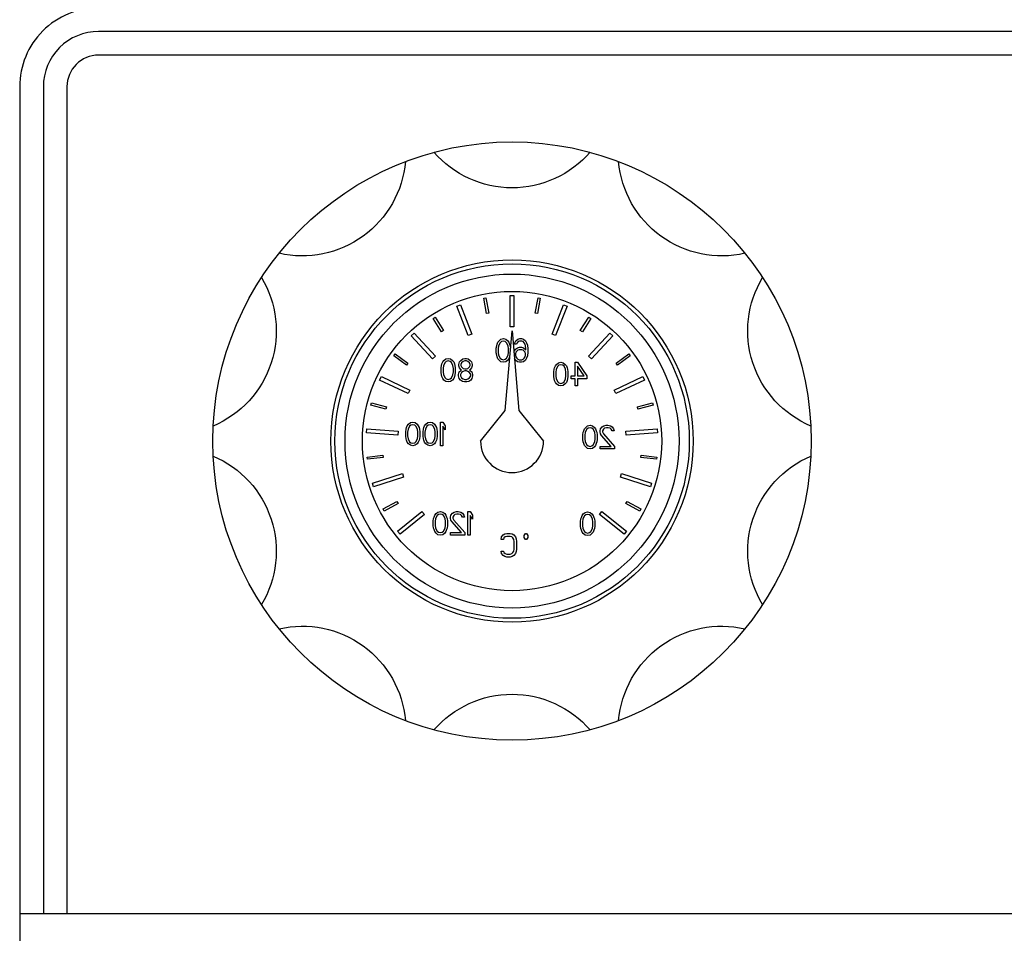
# Model space of a CAD drawing. Header units: millimetres. Extents: x -727 to 69715, y -15705 to 98123.
# Tile 162 of 256: x 38818 to 38943, y -8667 to -8551. Entities that reach past the tile are written whole.
import ezdxf

# ---------------------------------------------------------------- set-up
doc = ezdxf.new("R2010")
doc.units = ezdxf.units.MM

# ---------------------------------------------------------------- blocks, each defined once
blk = doc.blocks.new('*U33')
blk.add_arc((0, -8.96), 13.12, 40.9361, 139.0639)
blk = doc.blocks.new('*U34')
at = {"color": 0, "linetype": 'ByBlock', "lineweight": -2, "transparency": 16777216}
for p, rotation in [((-844.6, 2147.53), 180), ((-865.94, 2140.6), 215.9999999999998), ((-823.26, 2140.6), 143.9999999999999), ((-879.13, 2122.44), 251.9999999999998), ((-810.07, 2122.44), 107.9999999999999), ((-879.13, 2100), 287.9999999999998), ((-810.07, 2100), 71.9999999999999), ((-865.94, 2081.85), 323.9999999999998), ((-823.26, 2081.85), 35.99999999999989)]:
    blk.add_blockref('*U33', p, dxfattribs=dict(at, rotation=rotation))
blk.add_blockref('*U33', (-844.6, 2074.91), dxfattribs=at)

msp = doc.modelspace()

# ---------------------------------------------------------------- linework, layer by layer
at = {"color": 0, "linetype": 'Continuous', "lineweight": -2}
for p, q in [((38877.26, -8586.21), (38877.55, -8586.16)), ((38877.63, -8588.18), (38877.26, -8586.21)), ((38877.55, -8586.16), (38877.93, -8588.12)), ((38880.61, -8585.86), (38881.11, -8585.86)), ((38880.61, -8589.86), (38880.61, -8585.86)), ((38881.11, -8585.86), (38881.11, -8589.86)), ((38883.79, -8588.12), (38884.16, -8586.16)), ((38884.45, -8586.21), (38884.08, -8588.18)), ((38884.16, -8586.16), (38884.45, -8586.21)), ((38873.84, -8587.24), (38874.31, -8587.06)), ((38875.31, -8590.96), (38873.84, -8587.24)), ((38874.31, -8587.06), (38875.77, -8590.78)), ((38885.94, -8590.78), (38887.4, -8587.06)), ((38887.87, -8587.24), (38886.4, -8590.96)), ((38887.4, -8587.06), (38887.87, -8587.24)), ((38870.86, -8588.79), (38871.11, -8588.63)), ((38871.11, -8588.63), (38872.18, -8590.33)), ((38877.93, -8588.12), (38877.63, -8588.18)), ((38884.08, -8588.18), (38883.79, -8588.12)), ((38889.53, -8590.33), (38890.6, -8588.63)), ((38890.6, -8588.63), (38890.86, -8588.79)), ((38871.92, -8590.49), (38870.86, -8588.79)), ((38881.11, -8589.86), (38880.61, -8589.86)), ((38890.86, -8588.79), (38889.79, -8590.49)), ((38868.06, -8591), (38868.42, -8590.66)), ((38870.78, -8593.93), (38868.06, -8591)), ((38868.42, -8590.66), (38871.15, -8593.59)), ((38872.18, -8590.33), (38871.92, -8590.49)), ((38875.77, -8590.78), (38875.31, -8590.96)), ((38879.97, -8600.46), (38880.86, -8590.36)), ((38880.86, -8590.36), (38881.74, -8600.46)), ((38886.4, -8590.96), (38885.94, -8590.78)), ((38889.79, -8590.49), (38889.53, -8590.33)), ((38890.56, -8593.59), (38893.29, -8590.66)), ((38893.66, -8591), (38890.93, -8593.93)), ((38893.29, -8590.66), (38893.66, -8591)), ((38878.86, -8592.57), (38878.91, -8592.25)), ((38878.91, -8592.25), (38878.96, -8592.06)), ((38878.96, -8592.06), (38879.06, -8591.81)), ((38879.06, -8591.81), (38879.21, -8591.62)), ((38879.16, -8592.25), (38879.11, -8592.64)), ((38879.36, -8591.87), (38879.16, -8592.25)), ((38879.21, -8591.62), (38879.46, -8591.42)), ((38879.51, -8591.74), (38879.36, -8591.87)), ((38879.46, -8591.42), (38879.76, -8591.36)), ((38879.76, -8591.68), (38879.51, -8591.74)), ((38879.76, -8591.36), (38880.06, -8591.42)), ((38880.01, -8591.74), (38879.76, -8591.68)), ((38880.16, -8591.87), (38880.01, -8591.74)), ((38880.06, -8591.42), (38880.31, -8591.62)), ((38880.36, -8592.25), (38880.16, -8591.87)), ((38880.31, -8591.62), (38880.46, -8591.81)), ((38880.41, -8592.64), (38880.36, -8592.25)), ((38880.46, -8591.81), (38880.56, -8592.06)), ((38880.56, -8592.06), (38880.61, -8592.25)), ((38880.61, -8592.25), (38880.66, -8592.57)), ((38881.16, -8592.06), (38881.21, -8591.87)), ((38881.41, -8592.06), (38881.16, -8592.06)), ((38881.21, -8591.87), (38881.36, -8591.62)), ((38881.36, -8591.62), (38881.61, -8591.42)), ((38881.51, -8591.87), (38881.41, -8592.06)), ((38881.66, -8591.74), (38881.51, -8591.87)), ((38881.56, -8592.51), (38881.81, -8592.45)), ((38881.61, -8591.42), (38881.86, -8591.36)), ((38881.81, -8591.68), (38881.66, -8591.74)), ((38882.11, -8591.68), (38881.81, -8591.68)), ((38881.81, -8592.45), (38882.06, -8592.45)), ((38881.86, -8591.36), (38882.06, -8591.36)), ((38882.06, -8591.36), (38882.31, -8591.42)), ((38882.06, -8592.45), (38882.31, -8592.51)), ((38882.26, -8591.74), (38882.11, -8591.68)), ((38882.41, -8591.87), (38882.26, -8591.74)), ((38882.31, -8591.42), (38882.56, -8591.62)), ((38882.51, -8592.06), (38882.41, -8591.87)), ((38882.56, -8592.25), (38882.51, -8592.06)), ((38882.56, -8591.62), (38882.71, -8591.87)), ((38882.61, -8592.64), (38882.56, -8592.25)), ((38882.71, -8591.87), (38882.81, -8592.19)), ((38882.81, -8592.19), (38882.86, -8592.64)), ((38865.85, -8593.54), (38866.03, -8593.3)), ((38867.46, -8594.72), (38865.85, -8593.54)), ((38866.03, -8593.3), (38867.64, -8594.48)), ((38871.15, -8593.59), (38870.78, -8593.93)), ((38878.86, -8593.15), (38878.86, -8592.57)), ((38878.91, -8593.47), (38878.86, -8593.15)), ((38878.96, -8593.66), (38878.91, -8593.47)), ((38879.06, -8593.91), (38878.96, -8593.66)), ((38879.11, -8592.64), (38879.11, -8593.08)), ((38879.11, -8593.08), (38879.16, -8593.47)), ((38879.16, -8593.47), (38879.36, -8593.85)), ((38880.16, -8593.85), (38880.36, -8593.47)), ((38880.36, -8593.47), (38880.41, -8593.08)), ((38880.41, -8593.08), (38880.41, -8592.64)), ((38880.56, -8593.66), (38880.46, -8593.91)), ((38881.1, -8593.09), (38881.16, -8592.89)), ((38881.16, -8592.89), (38881.31, -8592.7)), ((38881.31, -8592.7), (38881.56, -8592.51)), ((38881.36, -8593.08), (38881.31, -8593.28)), ((38881.31, -8593.28), (38881.31, -8593.47)), ((38881.31, -8593.47), (38881.36, -8593.66)), ((38881.46, -8592.96), (38881.36, -8593.08)), ((38881.36, -8593.66), (38881.46, -8593.85)), ((38881.61, -8592.83), (38881.46, -8592.96)), ((38881.76, -8592.76), (38881.61, -8592.83)), ((38882.11, -8592.76), (38881.76, -8592.76)), ((38882.26, -8592.83), (38882.11, -8592.76)), ((38882.41, -8592.96), (38882.26, -8592.83)), ((38882.31, -8592.51), (38882.61, -8592.76)), ((38882.51, -8593.08), (38882.41, -8592.96)), ((38882.41, -8593.85), (38882.51, -8593.66)), ((38882.56, -8593.28), (38882.51, -8593.08)), ((38882.51, -8593.66), (38882.56, -8593.47)), ((38882.56, -8593.47), (38882.56, -8593.28)), ((38882.61, -8592.76), (38882.61, -8592.64)), ((38882.81, -8593.53), (38882.71, -8593.85)), ((38882.86, -8593.08), (38882.81, -8593.53)), ((38882.86, -8592.64), (38882.86, -8593.08)), ((38890.93, -8593.93), (38890.56, -8593.59)), ((38894.07, -8594.48), (38895.69, -8593.3)), ((38895.86, -8593.54), (38894.25, -8594.72)), ((38895.69, -8593.3), (38895.86, -8593.54)), ((38867.64, -8594.48), (38867.46, -8594.72)), ((38871.86, -8595.07), (38871.91, -8594.75)), ((38871.91, -8594.75), (38871.96, -8594.56)), ((38871.96, -8594.56), (38872.06, -8594.31)), ((38872.06, -8594.31), (38872.21, -8594.12)), ((38872.16, -8594.75), (38872.11, -8595.14)), ((38872.36, -8594.37), (38872.16, -8594.75)), ((38872.21, -8594.12), (38872.46, -8593.92)), ((38872.51, -8594.24), (38872.36, -8594.37)), ((38872.46, -8593.92), (38872.76, -8593.86)), ((38872.76, -8594.18), (38872.51, -8594.24)), ((38872.76, -8593.86), (38873.06, -8593.92)), ((38873.01, -8594.24), (38872.76, -8594.18)), ((38873.16, -8594.37), (38873.01, -8594.24)), ((38873.06, -8593.92), (38873.31, -8594.12)), ((38873.36, -8594.75), (38873.16, -8594.37)), ((38873.31, -8594.12), (38873.46, -8594.31)), ((38873.41, -8595.14), (38873.36, -8594.75)), ((38873.46, -8594.31), (38873.56, -8594.56)), ((38873.56, -8594.56), (38873.61, -8594.75)), ((38873.61, -8594.75), (38873.66, -8595.07)), ((38874.11, -8594.63), (38874.21, -8594.31)), ((38874.11, -8594.82), (38874.11, -8594.63)), ((38874.21, -8595.07), (38874.11, -8594.82)), ((38874.21, -8594.31), (38874.36, -8594.12)), ((38874.36, -8594.12), (38874.61, -8593.92)), ((38874.46, -8594.43), (38874.36, -8594.63)), ((38874.36, -8594.63), (38874.36, -8594.75)), ((38874.36, -8594.75), (38874.46, -8594.95)), ((38874.66, -8594.24), (38874.46, -8594.43)), ((38874.46, -8594.95), (38874.66, -8595.14)), ((38874.61, -8593.92), (38874.86, -8593.86)), ((38874.86, -8594.18), (38874.66, -8594.24)), ((38874.86, -8593.86), (38875.06, -8593.86)), ((38875.06, -8594.18), (38874.86, -8594.18)), ((38875.06, -8593.86), (38875.31, -8593.92)), ((38875.26, -8594.24), (38875.06, -8594.18)), ((38875.46, -8594.43), (38875.26, -8594.24)), ((38875.26, -8595.14), (38875.46, -8594.95)), ((38875.31, -8593.92), (38875.56, -8594.12)), ((38875.56, -8594.63), (38875.46, -8594.43)), ((38875.46, -8594.95), (38875.56, -8594.75)), ((38875.56, -8594.12), (38875.71, -8594.31)), ((38875.56, -8594.75), (38875.56, -8594.63)), ((38875.71, -8594.31), (38875.81, -8594.63)), ((38875.81, -8594.82), (38875.71, -8595.07)), ((38875.81, -8594.63), (38875.81, -8594.82)), ((38879.21, -8594.11), (38879.06, -8593.91)), ((38879.46, -8594.3), (38879.21, -8594.11)), ((38879.36, -8593.85), (38879.51, -8593.98)), ((38879.76, -8594.36), (38879.46, -8594.3)), ((38879.51, -8593.98), (38879.76, -8594.04)), ((38879.76, -8594.04), (38880.01, -8593.98)), ((38880.06, -8594.3), (38879.76, -8594.36)), ((38880.01, -8593.98), (38880.16, -8593.85)), ((38880.31, -8594.11), (38880.06, -8594.3)), ((38880.46, -8593.91), (38880.31, -8594.11)), ((38881.31, -8594.11), (38881.16, -8593.86)), ((38881.56, -8594.3), (38881.31, -8594.11)), ((38881.46, -8593.85), (38881.61, -8593.98)), ((38881.81, -8594.36), (38881.56, -8594.3)), ((38881.61, -8593.98), (38881.76, -8594.04)), ((38881.76, -8594.04), (38882.11, -8594.04)), ((38882.06, -8594.36), (38881.81, -8594.36)), ((38882.31, -8594.3), (38882.06, -8594.36)), ((38882.11, -8594.04), (38882.26, -8593.98)), ((38882.26, -8593.98), (38882.41, -8593.85)), ((38882.56, -8594.11), (38882.31, -8594.3)), ((38882.71, -8593.85), (38882.56, -8594.11)), ((38886.26, -8595.06), (38886.36, -8594.81)), ((38886.36, -8594.81), (38886.51, -8594.62)), ((38886.66, -8594.87), (38886.46, -8595.25)), ((38886.51, -8594.62), (38886.76, -8594.42)), ((38886.81, -8594.74), (38886.66, -8594.87)), ((38886.76, -8594.42), (38887.06, -8594.36)), ((38887.06, -8594.68), (38886.81, -8594.74)), ((38887.06, -8594.36), (38887.36, -8594.42)), ((38887.31, -8594.74), (38887.06, -8594.68)), ((38887.46, -8594.87), (38887.31, -8594.74)), ((38887.36, -8594.42), (38887.61, -8594.62)), ((38887.66, -8595.25), (38887.46, -8594.87)), ((38887.61, -8594.62), (38887.76, -8594.81)), ((38887.76, -8594.81), (38887.86, -8595.06)), ((38888.86, -8594.36), (38889.16, -8594.36)), ((38888.86, -8596.08), (38888.86, -8594.36)), ((38889.16, -8594.36), (38890.36, -8596.08)), ((38890.01, -8596.08), (38889.16, -8594.87)), ((38889.16, -8594.87), (38889.16, -8596.08)), ((38894.25, -8594.72), (38894.07, -8594.48)), ((38864.05, -8596.62), (38864.27, -8596.17)), ((38864.27, -8596.17), (38867.88, -8597.89)), ((38871.86, -8595.65), (38871.86, -8595.07)), ((38871.91, -8595.97), (38871.86, -8595.65)), ((38871.96, -8596.16), (38871.91, -8595.97)), ((38872.06, -8596.41), (38871.96, -8596.16)), ((38872.11, -8595.14), (38872.11, -8595.58)), ((38872.11, -8595.58), (38872.16, -8595.97)), ((38872.16, -8595.97), (38872.36, -8596.35)), ((38873.16, -8596.35), (38873.36, -8595.97)), ((38873.36, -8595.97), (38873.41, -8595.58)), ((38873.41, -8595.58), (38873.41, -8595.14)), ((38873.56, -8596.16), (38873.46, -8596.41)), ((38873.61, -8595.97), (38873.56, -8596.16)), ((38873.66, -8595.65), (38873.61, -8595.97)), ((38873.66, -8595.07), (38873.66, -8595.65)), ((38874.06, -8595.9), (38874.16, -8595.58)), ((38874.06, -8596.09), (38874.06, -8595.9)), ((38874.16, -8596.41), (38874.06, -8596.09)), ((38874.16, -8595.58), (38874.36, -8595.39)), ((38874.36, -8595.26), (38874.21, -8595.07)), ((38874.46, -8595.65), (38874.31, -8595.9)), ((38874.31, -8595.9), (38874.31, -8596.09)), ((38874.31, -8596.09), (38874.46, -8596.35)), ((38874.46, -8595.33), (38874.36, -8595.26)), ((38874.36, -8595.39), (38874.46, -8595.33)), ((38874.66, -8595.52), (38874.46, -8595.65)), ((38874.66, -8595.14), (38874.86, -8595.2)), ((38874.86, -8595.46), (38874.66, -8595.52)), ((38874.86, -8595.2), (38875.06, -8595.2)), ((38875.06, -8595.46), (38874.86, -8595.46)), ((38875.06, -8595.2), (38875.26, -8595.14)), ((38875.26, -8595.52), (38875.06, -8595.46)), ((38875.46, -8595.65), (38875.26, -8595.52)), ((38875.56, -8595.26), (38875.46, -8595.33)), ((38875.46, -8595.33), (38875.56, -8595.39)), ((38875.61, -8595.9), (38875.46, -8595.65)), ((38875.46, -8596.35), (38875.61, -8596.09)), ((38875.71, -8595.07), (38875.56, -8595.26)), ((38875.56, -8595.39), (38875.76, -8595.58)), ((38875.61, -8596.09), (38875.61, -8595.9)), ((38875.76, -8595.58), (38875.86, -8595.9)), ((38875.86, -8596.09), (38875.76, -8596.41)), ((38875.86, -8595.9), (38875.86, -8596.09)), ((38886.16, -8595.57), (38886.21, -8595.25)), ((38886.16, -8596.15), (38886.16, -8595.57)), ((38886.21, -8596.47), (38886.16, -8596.15)), ((38886.21, -8595.25), (38886.26, -8595.06)), ((38886.46, -8595.25), (38886.41, -8595.64)), ((38886.41, -8595.64), (38886.41, -8596.08)), ((38886.41, -8596.08), (38886.46, -8596.47)), ((38887.71, -8595.64), (38887.66, -8595.25)), ((38887.66, -8596.47), (38887.71, -8596.08)), ((38887.71, -8596.08), (38887.71, -8595.64)), ((38887.86, -8595.06), (38887.91, -8595.25)), ((38887.91, -8595.25), (38887.96, -8595.57)), ((38887.96, -8596.15), (38887.91, -8596.47)), ((38887.96, -8595.57), (38887.96, -8596.15)), ((38888.36, -8596.08), (38888.86, -8596.08)), ((38888.36, -8596.47), (38888.36, -8596.08)), ((38889.16, -8596.08), (38890.01, -8596.08)), ((38890.36, -8596.08), (38890.36, -8596.47)), ((38893.84, -8597.89), (38897.45, -8596.17)), ((38897.45, -8596.17), (38897.66, -8596.62)), ((38867.66, -8598.34), (38864.05, -8596.62)), ((38872.21, -8596.61), (38872.06, -8596.41)), ((38872.46, -8596.8), (38872.21, -8596.61)), ((38872.36, -8596.35), (38872.51, -8596.48)), ((38872.76, -8596.86), (38872.46, -8596.8)), ((38872.51, -8596.48), (38872.76, -8596.54)), ((38872.76, -8596.54), (38873.01, -8596.48)), ((38873.06, -8596.8), (38872.76, -8596.86)), ((38873.01, -8596.48), (38873.16, -8596.35)), ((38873.31, -8596.61), (38873.06, -8596.8)), ((38873.46, -8596.41), (38873.31, -8596.61)), ((38874.31, -8596.61), (38874.16, -8596.41)), ((38874.56, -8596.8), (38874.31, -8596.61)), ((38874.46, -8596.35), (38874.66, -8596.48)), ((38874.81, -8596.86), (38874.56, -8596.8)), ((38874.66, -8596.48), (38874.86, -8596.54)), ((38875.11, -8596.86), (38874.81, -8596.86)), ((38874.86, -8596.54), (38875.06, -8596.54)), ((38875.06, -8596.54), (38875.26, -8596.48)), ((38875.36, -8596.8), (38875.11, -8596.86)), ((38875.26, -8596.48), (38875.46, -8596.35)), ((38875.61, -8596.61), (38875.36, -8596.8)), ((38875.76, -8596.41), (38875.61, -8596.61)), ((38886.26, -8596.66), (38886.21, -8596.47)), ((38886.36, -8596.91), (38886.26, -8596.66)), ((38886.51, -8597.11), (38886.36, -8596.91)), ((38886.46, -8596.47), (38886.66, -8596.85)), ((38886.76, -8597.3), (38886.51, -8597.11)), ((38886.66, -8596.85), (38886.81, -8596.98)), ((38887.06, -8597.36), (38886.76, -8597.3)), ((38886.81, -8596.98), (38887.06, -8597.04)), ((38887.06, -8597.04), (38887.31, -8596.98)), ((38887.36, -8597.3), (38887.06, -8597.36)), ((38887.31, -8596.98), (38887.46, -8596.85)), ((38887.61, -8597.11), (38887.36, -8597.3)), ((38887.46, -8596.85), (38887.66, -8596.47)), ((38887.76, -8596.91), (38887.61, -8597.11)), ((38887.86, -8596.66), (38887.76, -8596.91)), ((38887.91, -8596.47), (38887.86, -8596.66)), ((38888.86, -8596.47), (38888.36, -8596.47)), ((38888.86, -8597.36), (38888.86, -8596.47)), ((38889.16, -8597.36), (38888.86, -8597.36)), ((38890.36, -8596.47), (38889.16, -8596.47)), ((38889.16, -8596.47), (38889.16, -8597.36)), ((38897.66, -8596.62), (38894.05, -8598.34)), ((38867.88, -8597.89), (38867.66, -8598.34)), ((38894.05, -8598.34), (38893.84, -8597.89)), ((38862.93, -8599.8), (38863, -8599.51)), ((38864.86, -8600.3), (38862.93, -8599.8)), ((38863, -8599.51), (38864.94, -8600.01)), ((38896.77, -8600.01), (38898.71, -8599.51)), ((38898.79, -8599.8), (38896.85, -8600.3)), ((38898.71, -8599.51), (38898.79, -8599.8)), ((38864.94, -8600.01), (38864.86, -8600.3)), ((38876.86, -8604.36), (38879.97, -8600.46)), ((38881.74, -8600.46), (38884.86, -8604.36)), ((38896.85, -8600.3), (38896.77, -8600.01)), ((38867.46, -8602.66), (38867.56, -8602.41)), ((38867.56, -8602.41), (38867.71, -8602.22)), ((38867.86, -8602.47), (38867.66, -8602.85)), ((38867.71, -8602.22), (38867.96, -8602.02)), ((38868.01, -8602.34), (38867.86, -8602.47)), ((38867.96, -8602.02), (38868.26, -8601.96)), ((38868.26, -8602.28), (38868.01, -8602.34)), ((38868.26, -8601.96), (38868.56, -8602.02)), ((38868.51, -8602.34), (38868.26, -8602.28)), ((38868.66, -8602.47), (38868.51, -8602.34)), ((38868.56, -8602.02), (38868.81, -8602.22)), ((38868.86, -8602.85), (38868.66, -8602.47)), ((38868.81, -8602.22), (38868.96, -8602.41)), ((38868.96, -8602.41), (38869.06, -8602.66)), ((38869.66, -8602.66), (38869.76, -8602.41)), ((38869.76, -8602.41), (38869.91, -8602.22)), ((38870.06, -8602.47), (38869.86, -8602.85)), ((38869.91, -8602.22), (38870.16, -8602.02)), ((38870.21, -8602.34), (38870.06, -8602.47)), ((38870.16, -8602.02), (38870.46, -8601.96)), ((38870.46, -8602.28), (38870.21, -8602.34)), ((38870.46, -8601.96), (38870.76, -8602.02)), ((38870.71, -8602.34), (38870.46, -8602.28)), ((38870.86, -8602.47), (38870.71, -8602.34)), ((38870.76, -8602.02), (38871.01, -8602.22)), ((38871.06, -8602.85), (38870.86, -8602.47)), ((38871.01, -8602.22), (38871.16, -8602.41)), ((38871.16, -8602.41), (38871.26, -8602.66)), ((38871.76, -8601.96), (38872.06, -8601.96)), ((38871.76, -8604.96), (38871.76, -8601.96)), ((38872.06, -8601.96), (38872.36, -8602.41)), ((38872.06, -8602.47), (38872.06, -8604.96)), ((38872.36, -8602.92), (38872.06, -8602.47)), ((38872.36, -8602.41), (38872.36, -8602.92)), ((38890.21, -8602.62), (38890.46, -8602.42)), ((38890.46, -8602.42), (38890.76, -8602.36)), ((38890.76, -8602.36), (38891.06, -8602.42)), ((38891.06, -8602.42), (38891.31, -8602.62)), ((38892.31, -8602.55), (38892.51, -8602.42)), ((38892.51, -8602.42), (38892.81, -8602.36)), ((38892.81, -8602.36), (38893.01, -8602.36)), ((38893.01, -8602.36), (38893.36, -8602.42)), ((38893.36, -8602.42), (38893.56, -8602.55)), ((38862.38, -8603.32), (38862.42, -8602.82)), ((38866.37, -8603.6), (38862.38, -8603.32)), ((38862.42, -8602.82), (38866.41, -8603.1)), ((38866.41, -8603.1), (38866.37, -8603.6)), ((38867.36, -8603.17), (38867.41, -8602.85)), ((38867.36, -8603.75), (38867.36, -8603.17)), ((38867.41, -8604.07), (38867.36, -8603.75)), ((38867.41, -8602.85), (38867.46, -8602.66)), ((38867.66, -8602.85), (38867.61, -8603.24)), ((38867.61, -8603.24), (38867.61, -8603.68)), ((38867.61, -8603.68), (38867.66, -8604.07)), ((38868.91, -8603.24), (38868.86, -8602.85)), ((38868.86, -8604.07), (38868.91, -8603.68)), ((38868.91, -8603.68), (38868.91, -8603.24)), ((38869.06, -8602.66), (38869.11, -8602.85)), ((38869.11, -8602.85), (38869.16, -8603.17)), ((38869.16, -8603.75), (38869.11, -8604.07)), ((38869.16, -8603.17), (38869.16, -8603.75)), ((38869.56, -8603.17), (38869.61, -8602.85)), ((38869.56, -8603.75), (38869.56, -8603.17)), ((38869.61, -8604.07), (38869.56, -8603.75)), ((38869.61, -8602.85), (38869.66, -8602.66)), ((38869.86, -8602.85), (38869.81, -8603.24)), ((38869.81, -8603.24), (38869.81, -8603.68)), ((38869.81, -8603.68), (38869.86, -8604.07)), ((38871.11, -8603.24), (38871.06, -8602.85)), ((38871.06, -8604.07), (38871.11, -8603.68)), ((38871.11, -8603.68), (38871.11, -8603.24)), ((38871.26, -8602.66), (38871.31, -8602.85)), ((38871.31, -8602.85), (38871.36, -8603.17)), ((38871.36, -8603.75), (38871.31, -8604.07)), ((38871.36, -8603.17), (38871.36, -8603.75)), ((38889.86, -8603.57), (38889.91, -8603.25)), ((38889.86, -8604.15), (38889.86, -8603.57)), ((38889.91, -8603.25), (38889.96, -8603.06)), ((38889.96, -8603.06), (38890.06, -8602.81)), ((38890.06, -8602.81), (38890.21, -8602.62)), ((38890.16, -8603.25), (38890.11, -8603.64)), ((38890.11, -8603.64), (38890.11, -8604.08)), ((38890.36, -8602.87), (38890.16, -8603.25)), ((38890.51, -8602.74), (38890.36, -8602.87)), ((38890.76, -8602.68), (38890.51, -8602.74)), ((38891.01, -8602.74), (38890.76, -8602.68)), ((38891.16, -8602.87), (38891.01, -8602.74)), ((38891.36, -8603.25), (38891.16, -8602.87)), ((38891.31, -8602.62), (38891.46, -8602.81)), ((38891.41, -8603.64), (38891.36, -8603.25)), ((38891.41, -8604.08), (38891.41, -8603.64)), ((38891.46, -8602.81), (38891.56, -8603.06)), ((38891.56, -8603.06), (38891.61, -8603.25)), ((38891.61, -8603.25), (38891.66, -8603.57)), ((38891.66, -8603.57), (38891.66, -8604.15)), ((38892.06, -8603.06), (38892.11, -8602.81)), ((38892.06, -8603.19), (38892.06, -8603.06)), ((38892.11, -8603.45), (38892.06, -8603.19)), ((38892.11, -8602.81), (38892.31, -8602.55)), ((38892.21, -8603.64), (38892.11, -8603.45)), ((38893.46, -8605.04), (38892.21, -8603.64)), ((38892.46, -8602.87), (38892.36, -8603.06)), ((38892.36, -8603.06), (38892.36, -8603.19)), ((38892.36, -8603.19), (38892.46, -8603.45)), ((38892.61, -8602.74), (38892.46, -8602.87)), ((38892.46, -8603.45), (38893.86, -8605.04)), ((38892.86, -8602.68), (38892.61, -8602.74)), ((38893.06, -8602.68), (38892.86, -8602.68)), ((38893.31, -8602.74), (38893.06, -8602.68)), ((38893.46, -8602.87), (38893.31, -8602.74)), ((38893.56, -8603.06), (38893.46, -8602.87)), ((38893.56, -8602.55), (38893.76, -8602.81)), ((38893.81, -8603.06), (38893.56, -8603.06)), ((38893.76, -8602.81), (38893.81, -8603.06)), ((38895.3, -8603.1), (38899.29, -8602.82)), ((38895.34, -8603.6), (38895.3, -8603.1)), ((38899.33, -8603.32), (38895.34, -8603.6)), ((38899.29, -8602.82), (38899.33, -8603.32)), ((38867.46, -8604.26), (38867.41, -8604.07)), ((38867.56, -8604.51), (38867.46, -8604.26)), ((38867.71, -8604.71), (38867.56, -8604.51)), ((38867.66, -8604.07), (38867.86, -8604.45)), ((38867.96, -8604.9), (38867.71, -8604.71)), ((38867.86, -8604.45), (38868.01, -8604.58)), ((38868.26, -8604.96), (38867.96, -8604.9)), ((38868.01, -8604.58), (38868.26, -8604.64)), ((38868.26, -8604.64), (38868.51, -8604.58)), ((38868.56, -8604.9), (38868.26, -8604.96)), ((38868.51, -8604.58), (38868.66, -8604.45)), ((38868.81, -8604.71), (38868.56, -8604.9)), ((38868.66, -8604.45), (38868.86, -8604.07)), ((38868.96, -8604.51), (38868.81, -8604.71)), ((38869.06, -8604.26), (38868.96, -8604.51)), ((38869.11, -8604.07), (38869.06, -8604.26)), ((38869.66, -8604.26), (38869.61, -8604.07)), ((38869.76, -8604.51), (38869.66, -8604.26)), ((38869.91, -8604.71), (38869.76, -8604.51)), ((38869.86, -8604.07), (38870.06, -8604.45)), ((38870.16, -8604.9), (38869.91, -8604.71)), ((38870.06, -8604.45), (38870.21, -8604.58)), ((38870.46, -8604.96), (38870.16, -8604.9)), ((38870.21, -8604.58), (38870.46, -8604.64)), ((38870.46, -8604.64), (38870.71, -8604.58)), ((38870.76, -8604.9), (38870.46, -8604.96)), ((38870.71, -8604.58), (38870.86, -8604.45)), ((38871.01, -8604.71), (38870.76, -8604.9)), ((38870.86, -8604.45), (38871.06, -8604.07)), ((38871.16, -8604.51), (38871.01, -8604.71)), ((38871.26, -8604.26), (38871.16, -8604.51)), ((38871.31, -8604.07), (38871.26, -8604.26)), ((38872.06, -8604.96), (38871.76, -8604.96)), ((38889.91, -8604.47), (38889.86, -8604.15)), ((38889.96, -8604.66), (38889.91, -8604.47)), ((38890.06, -8604.91), (38889.96, -8604.66)), ((38890.21, -8605.11), (38890.06, -8604.91)), ((38890.11, -8604.08), (38890.16, -8604.47)), ((38890.16, -8604.47), (38890.36, -8604.85)), ((38890.36, -8604.85), (38890.51, -8604.98)), ((38890.51, -8604.98), (38890.76, -8605.04)), ((38890.76, -8605.04), (38891.01, -8604.98)), ((38891.01, -8604.98), (38891.16, -8604.85)), ((38891.16, -8604.85), (38891.36, -8604.47)), ((38891.46, -8604.91), (38891.31, -8605.11)), ((38891.36, -8604.47), (38891.41, -8604.08)), ((38891.56, -8604.66), (38891.46, -8604.91)), ((38891.61, -8604.47), (38891.56, -8604.66)), ((38891.66, -8604.15), (38891.61, -8604.47)), ((38862.47, -8606.39), (38864.45, -8606.15)), ((38864.45, -8606.15), (38864.49, -8606.45)), ((38890.46, -8605.3), (38890.21, -8605.11)), ((38890.76, -8605.36), (38890.46, -8605.3)), ((38891.06, -8605.3), (38890.76, -8605.36)), ((38891.31, -8605.11), (38891.06, -8605.3)), ((38892.06, -8605.36), (38892.06, -8605.04)), ((38892.06, -8605.04), (38893.46, -8605.04)), ((38893.86, -8605.36), (38892.06, -8605.36)), ((38893.86, -8605.04), (38893.86, -8605.36)), ((38897.22, -8606.45), (38897.26, -8606.15)), ((38897.26, -8606.15), (38899.25, -8606.39)), ((38862.5, -8606.68), (38862.47, -8606.39)), ((38864.49, -8606.45), (38862.5, -8606.68)), ((38899.21, -8606.68), (38897.22, -8606.45)), ((38899.25, -8606.39), (38899.21, -8606.68)), ((38863.14, -8609.69), (38866.95, -8608.48)), ((38866.95, -8608.48), (38867.1, -8608.96)), ((38894.61, -8608.96), (38894.76, -8608.48)), ((38894.76, -8608.48), (38898.58, -8609.69)), ((38863.29, -8610.16), (38863.14, -8609.69)), ((38867.1, -8608.96), (38863.29, -8610.16)), ((38898.43, -8610.16), (38894.61, -8608.96)), ((38898.58, -8609.69), (38898.43, -8610.16)), ((38864.49, -8612.98), (38866.25, -8612.04)), ((38866.39, -8612.3), (38864.63, -8613.25)), ((38866.25, -8612.04), (38866.39, -8612.3)), ((38895.32, -8612.3), (38895.46, -8612.04)), ((38897.08, -8613.25), (38895.32, -8612.3)), ((38895.46, -8612.04), (38897.22, -8612.98)), ((38864.63, -8613.25), (38864.49, -8612.98)), ((38866.32, -8615.81), (38869.43, -8613.29)), ((38869.75, -8613.68), (38866.64, -8616.2)), ((38869.43, -8613.29), (38869.75, -8613.68)), ((38871.06, -8613.76), (38871.21, -8613.57)), ((38871.21, -8613.57), (38871.46, -8613.37)), ((38871.51, -8613.69), (38871.36, -8613.82)), ((38871.46, -8613.37), (38871.76, -8613.31)), ((38871.76, -8613.63), (38871.51, -8613.69)), ((38871.76, -8613.31), (38872.06, -8613.37)), ((38872.01, -8613.69), (38871.76, -8613.63)), ((38872.16, -8613.82), (38872.01, -8613.69)), ((38872.06, -8613.37), (38872.31, -8613.57)), ((38872.31, -8613.57), (38872.46, -8613.76)), ((38873.11, -8613.76), (38873.31, -8613.5)), ((38873.31, -8613.5), (38873.51, -8613.37)), ((38873.61, -8613.69), (38873.46, -8613.82)), ((38873.51, -8613.37), (38873.81, -8613.31)), ((38873.86, -8613.63), (38873.61, -8613.69)), ((38873.81, -8613.31), (38874.01, -8613.31)), ((38874.06, -8613.63), (38873.86, -8613.63)), ((38874.01, -8613.31), (38874.36, -8613.37)), ((38874.31, -8613.69), (38874.06, -8613.63)), ((38874.46, -8613.82), (38874.31, -8613.69)), ((38874.36, -8613.37), (38874.56, -8613.5)), ((38874.56, -8613.5), (38874.76, -8613.76)), ((38875.26, -8613.31), (38875.56, -8613.31)), ((38875.26, -8616.31), (38875.26, -8613.31)), ((38875.56, -8613.31), (38875.86, -8613.76)), ((38889.76, -8613.81), (38889.91, -8613.62)), ((38889.91, -8613.62), (38890.16, -8613.42)), ((38890.21, -8613.74), (38890.06, -8613.87)), ((38890.16, -8613.42), (38890.46, -8613.36)), ((38890.46, -8613.68), (38890.21, -8613.74)), ((38890.46, -8613.36), (38890.76, -8613.42)), ((38890.71, -8613.74), (38890.46, -8613.68)), ((38890.86, -8613.87), (38890.71, -8613.74)), ((38890.76, -8613.42), (38891.01, -8613.62)), ((38891.01, -8613.62), (38891.16, -8613.81)), ((38891.97, -8613.68), (38892.28, -8613.29)), ((38895.08, -8616.2), (38891.97, -8613.68)), ((38892.28, -8613.29), (38895.39, -8615.81)), ((38897.22, -8612.98), (38897.08, -8613.25)), ((38870.86, -8614.52), (38870.91, -8614.2)), ((38870.86, -8615.1), (38870.86, -8614.52)), ((38870.91, -8614.2), (38870.96, -8614.01)), ((38870.96, -8614.01), (38871.06, -8613.76)), ((38871.16, -8614.2), (38871.11, -8614.59)), ((38871.11, -8614.59), (38871.11, -8615.03)), ((38871.36, -8613.82), (38871.16, -8614.2)), ((38872.36, -8614.2), (38872.16, -8613.82)), ((38872.41, -8614.59), (38872.36, -8614.2)), ((38872.41, -8615.03), (38872.41, -8614.59)), ((38872.46, -8613.76), (38872.56, -8614.01)), ((38872.56, -8614.01), (38872.61, -8614.2)), ((38872.61, -8614.2), (38872.66, -8614.52)), ((38872.66, -8614.52), (38872.66, -8615.1)), ((38873.06, -8614.01), (38873.11, -8613.76)), ((38873.06, -8614.14), (38873.06, -8614.01)), ((38873.11, -8614.4), (38873.06, -8614.14)), ((38873.21, -8614.59), (38873.11, -8614.4)), ((38874.46, -8615.99), (38873.21, -8614.59)), ((38873.46, -8613.82), (38873.36, -8614.01)), ((38873.36, -8614.01), (38873.36, -8614.14)), ((38873.36, -8614.14), (38873.46, -8614.4)), ((38873.46, -8614.4), (38874.86, -8615.99)), ((38874.56, -8614.01), (38874.46, -8613.82)), ((38874.81, -8614.01), (38874.56, -8614.01)), ((38874.76, -8613.76), (38874.81, -8614.01)), ((38875.56, -8613.82), (38875.56, -8616.31)), ((38875.86, -8614.27), (38875.56, -8613.82)), ((38875.86, -8613.76), (38875.86, -8614.27)), ((38889.56, -8614.57), (38889.61, -8614.25)), ((38889.56, -8615.15), (38889.56, -8614.57)), ((38889.61, -8614.25), (38889.66, -8614.06)), ((38889.66, -8614.06), (38889.76, -8613.81)), ((38889.86, -8614.25), (38889.81, -8614.64)), ((38889.81, -8614.64), (38889.81, -8615.08)), ((38890.06, -8613.87), (38889.86, -8614.25)), ((38891.06, -8614.25), (38890.86, -8613.87)), ((38891.11, -8614.64), (38891.06, -8614.25)), ((38891.11, -8615.08), (38891.11, -8614.64)), ((38891.16, -8613.81), (38891.26, -8614.06)), ((38891.26, -8614.06), (38891.31, -8614.25)), ((38891.31, -8614.25), (38891.36, -8614.57)), ((38891.36, -8614.57), (38891.36, -8615.15)), ((38866.64, -8616.2), (38866.32, -8615.81)), ((38870.91, -8615.42), (38870.86, -8615.1)), ((38870.96, -8615.61), (38870.91, -8615.42)), ((38871.06, -8615.86), (38870.96, -8615.61)), ((38871.21, -8616.06), (38871.06, -8615.86)), ((38871.11, -8615.03), (38871.16, -8615.42)), ((38871.16, -8615.42), (38871.36, -8615.8)), ((38871.46, -8616.25), (38871.21, -8616.06)), ((38871.36, -8615.8), (38871.51, -8615.93)), ((38871.76, -8616.31), (38871.46, -8616.25)), ((38871.51, -8615.93), (38871.76, -8615.99)), ((38871.76, -8615.99), (38872.01, -8615.93)), ((38872.06, -8616.25), (38871.76, -8616.31)), ((38872.01, -8615.93), (38872.16, -8615.8)), ((38872.31, -8616.06), (38872.06, -8616.25)), ((38872.16, -8615.8), (38872.36, -8615.42)), ((38872.46, -8615.86), (38872.31, -8616.06)), ((38872.36, -8615.42), (38872.41, -8615.03)), ((38872.56, -8615.61), (38872.46, -8615.86)), ((38872.61, -8615.42), (38872.56, -8615.61)), ((38872.66, -8615.1), (38872.61, -8615.42)), ((38873.06, -8616.31), (38873.06, -8615.99)), ((38873.06, -8615.99), (38874.46, -8615.99)), ((38874.86, -8615.99), (38874.86, -8616.31)), ((38879.73, -8616.28), (38879.93, -8616.15)), ((38879.93, -8616.15), (38880.18, -8616.09)), ((38880.18, -8616.09), (38880.63, -8616.09)), ((38880.63, -8616.09), (38880.88, -8616.15)), ((38880.88, -8616.15), (38881.08, -8616.28)), ((38882.41, -8616.34), (38882.56, -8616.09)), ((38882.56, -8616.09), (38882.71, -8616.09)), ((38882.71, -8616.09), (38882.86, -8616.34)), ((38889.61, -8615.47), (38889.56, -8615.15)), ((38889.66, -8615.66), (38889.61, -8615.47)), ((38889.76, -8615.91), (38889.66, -8615.66)), ((38889.91, -8616.11), (38889.76, -8615.91)), ((38889.81, -8615.08), (38889.86, -8615.47)), ((38889.86, -8615.47), (38890.06, -8615.85)), ((38890.16, -8616.3), (38889.91, -8616.11)), ((38890.06, -8615.85), (38890.21, -8615.98)), ((38890.21, -8615.98), (38890.46, -8616.04)), ((38890.46, -8616.04), (38890.71, -8615.98)), ((38890.71, -8615.98), (38890.86, -8615.85)), ((38891.01, -8616.11), (38890.76, -8616.3)), ((38890.86, -8615.85), (38891.06, -8615.47)), ((38891.16, -8615.91), (38891.01, -8616.11)), ((38891.06, -8615.47), (38891.11, -8615.08)), ((38891.26, -8615.66), (38891.16, -8615.91)), ((38891.31, -8615.47), (38891.26, -8615.66)), ((38891.36, -8615.15), (38891.31, -8615.47)), ((38895.39, -8615.81), (38895.08, -8616.2)), ((38874.86, -8616.31), (38873.06, -8616.31)), ((38875.56, -8616.31), (38875.26, -8616.31)), ((38879.48, -8616.86), (38879.53, -8616.54)), ((38879.78, -8616.86), (38879.48, -8616.86)), ((38879.53, -8616.54), (38879.73, -8616.28)), ((38879.83, -8616.66), (38879.78, -8616.86)), ((38879.98, -8616.54), (38879.83, -8616.66)), ((38880.18, -8616.47), (38879.98, -8616.54)), ((38880.63, -8616.47), (38880.18, -8616.47)), ((38880.83, -8616.54), (38880.63, -8616.47)), ((38880.98, -8616.66), (38880.83, -8616.54)), ((38881.08, -8616.86), (38880.98, -8616.66)), ((38881.08, -8616.28), (38881.28, -8616.54)), ((38881.13, -8617.11), (38881.08, -8616.86)), ((38881.13, -8618.07), (38881.13, -8617.11)), ((38881.28, -8616.54), (38881.38, -8616.79)), ((38881.38, -8616.79), (38881.43, -8617.11)), ((38881.43, -8617.11), (38881.43, -8618.07)), ((38882.41, -8616.59), (38882.41, -8616.34)), ((38882.56, -8616.84), (38882.41, -8616.59)), ((38882.71, -8616.84), (38882.56, -8616.84)), ((38882.86, -8616.59), (38882.71, -8616.84)), ((38882.86, -8616.34), (38882.86, -8616.59)), ((38890.46, -8616.36), (38890.16, -8616.3)), ((38890.76, -8616.3), (38890.46, -8616.36)), ((38879.53, -8618.64), (38879.48, -8618.32)), ((38879.48, -8618.32), (38879.78, -8618.32)), ((38879.73, -8618.9), (38879.53, -8618.64)), ((38879.78, -8618.32), (38879.83, -8618.52)), ((38879.83, -8618.52), (38879.98, -8618.64)), ((38879.98, -8618.64), (38880.18, -8618.71)), ((38880.18, -8618.71), (38880.63, -8618.71)), ((38880.63, -8618.71), (38880.83, -8618.64)), ((38880.83, -8618.64), (38880.98, -8618.52)), ((38880.98, -8618.52), (38881.08, -8618.32)), ((38881.08, -8618.32), (38881.13, -8618.07)), ((38881.28, -8618.64), (38881.08, -8618.9)), ((38881.38, -8618.39), (38881.28, -8618.64)), ((38881.43, -8618.07), (38881.38, -8618.39)), ((38879.93, -8619.03), (38879.73, -8618.9)), ((38880.18, -8619.09), (38879.93, -8619.03)), ((38880.63, -8619.09), (38880.18, -8619.09)), ((38880.88, -8619.03), (38880.63, -8619.09)), ((38881.08, -8618.9), (38880.88, -8619.03))]:
    msp.add_line(p, q, dxfattribs=at)
at = {"color": 0, "lineweight": -2}
for points in [[(38818.36, -8912.67), (38818.36, -8939.36, 0.414214), (38828.36, -8949.36), (39058.36, -8949.36, 0.414214), (39068.36, -8939.36), (39068.36, -8559.36, 0.414214), (39058.36, -8549.36), (38828.36, -8549.36, 0.414214), (38818.36, -8559.36), (38818.36, -8912.87)], [(39065.36, -8664.36), (39065.36, -8559.36, 0.414214), (39058.36, -8552.36), (38828.36, -8552.36, 0.414214), (38821.36, -8559.36), (38821.36, -8664.36)], [(39062.36, -8664.36), (39062.36, -8559.36, 0.414214), (39058.36, -8555.36), (38828.36, -8555.36, 0.414214), (38824.36, -8559.36), (38824.36, -8664.36)]]:
    msp.add_lwpolyline(points, format="xyb", dxfattribs=at)
msp.add_lwpolyline([(38818.36, -8664.36), (39068.36, -8664.36)], dxfattribs=at)
msp.add_circle((38880.86, -8604.36), 37.98, dxfattribs=at)
at = {"color": 0, "linetype": 'Continuous', "lineweight": -2}
for radius in [23, 22.5, 21.2, 19]:
    msp.add_circle((38880.86, -8604.36), radius, dxfattribs=at)
msp.add_arc((38880.86, -8604.36), 4, 180, 0, dxfattribs=at)

# ---------------------------------------------------------------- block references
at = {"color": 0, "lineweight": -2, "xscale": -1}
msp.add_blockref('*U34', (38036.26, -10715.58), dxfattribs=at)

doc.saveas('drawing.dxf')
